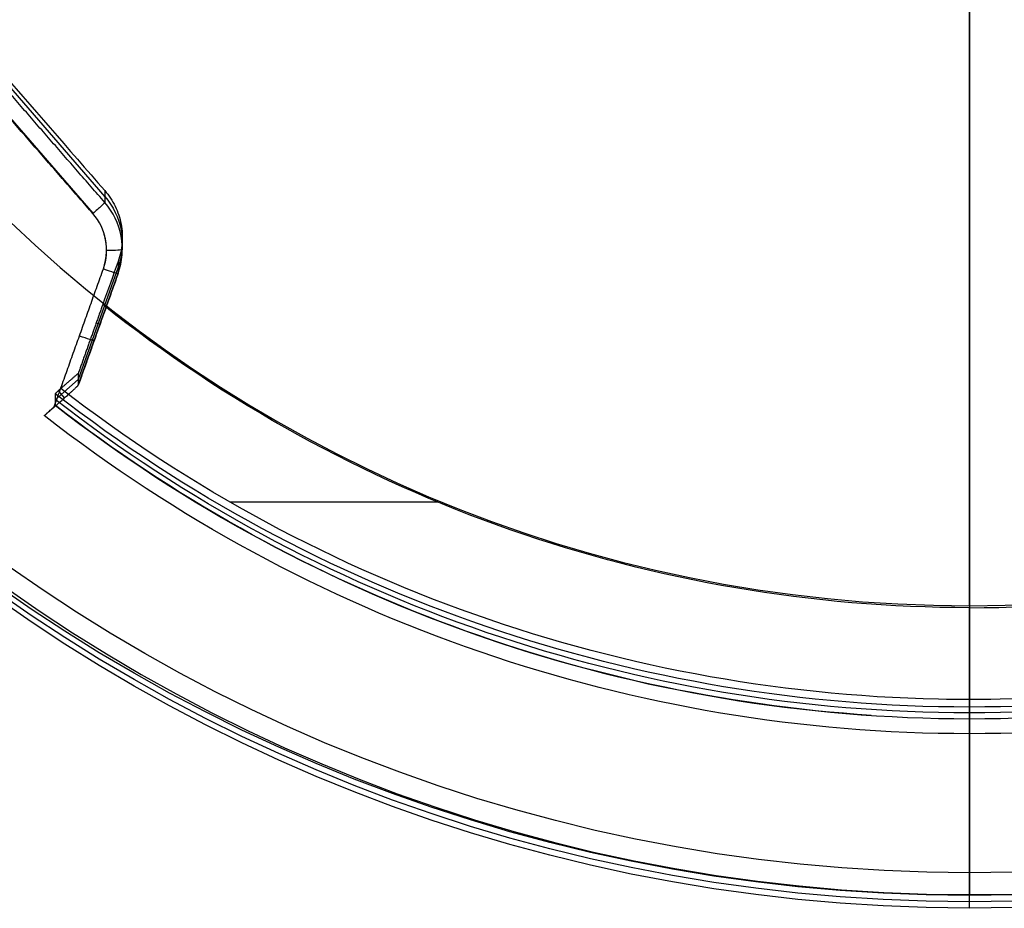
# Model space of a CAD drawing. Header units: millimetres. Extents: x -291 to 291, y -234 to 334.
# Tile 2 of 256: x -133 to 5, y -234 to -110. Entities that reach past the tile are written whole.
import ezdxf

# ---------------------------------------------------------------- set-up
doc = ezdxf.new("R2010")
doc.units = ezdxf.units.MM
doc.layers.add('Layer 01', color=7, linetype='Continuous', true_color=0x000000)

msp = doc.modelspace()

# ---------------------------------------------------------------- linework, layer by layer
at = {"layer": 'Layer 01', "color": 254, "true_color": 0xcad1ee}
for p, q in [((-151.31, -99.62, 435.99), (-120.81, -134.75, 435.99)), ((-122.42, -137.04, 419.49), (-152.91, -102.01, 417.6)), ((-118.36, -140.42, 452.67), (-118.36, -142.08, 421.96)), ((-118.94, -144.58, 437.95), (-124.52, -160.26, 437.95)), ((-124.52, -161.07, 422.95), (-118.94, -145.44, 422.11)), ((-122, -152.33, 453.36), (-121.47, -152.52, 422.53)), ((-124.52, -160.29, 437.36), (-127.73, -163.09, 437.36)), ((-127.34, -161.86, 453.75), (-126.46, -162.86, 421.09)), ((-74.28, -177.39, 454.72), (-103.31, -177.39, 454.72)), ((0, -191.87, 460.51), (0, -229.17, 462.52)), ((0, -204.98, 456.21), (0, -192.14, 455.52)), ((0, -206.03, 455.26), (0, -207.65, 425.31)), ((0, -232.22, 424.63), (0, -209.75, 423.42))]:
    msp.add_line(p, q, dxfattribs=at)
at = {"layer": 'Layer 01', "color": 254, "true_color": 0xcad1ee, "extrusion": (0, -0.053975, -0.998542)}
for centre, radius, start, end in [((0, 22.3, -446.48), 234.5, 90, 270), ((0, 22.3, -446.48), 234.5, 270, 90), ((0, 22.3, -429.98), 234.5, 90, 270), ((0, 22.3, -413.48), 234.5, 90, 270), ((0, 22.3, -429.98), 234.5, 270, 90), ((0, 22.3, -413.48), 234.5, 270, 90), ((0, 22.3, -449.48), 231.5, 90, 270), ((-128.36, 164.65, -429.07), 10, 319.0065, 19.6098), ((0, 22.3, -428.48), 208, 90, 127.8869), ((0, 22.3, -428.48), 208, 52.1131, 90), ((0, 22.3, -413.48), 208, 93.7845, 127.8869), ((0, 22.3, -411.48), 210, 90, 127.9941), ((0, 22.3, -411.48), 210, 52.0059, 90), ((0, 22.3, -444.48), 207, 90, 90.8879), ((0, 22.3, -444.48), 207, 89.1696, 90)]:
    msp.add_arc(centre, radius, start, end, dxfattribs=at)
at = {"layer": 'Layer 01', "color": 254, "true_color": 0xcad1ee, "extrusion": (-8.64042e-26, -0.053975, -0.998542)}
msp.add_arc((0, 22.3, -449.48), 231.5, 270, 90, dxfattribs=at)
at = {"layer": 'Layer 01', "color": 254, "true_color": 0xcad1ee, "extrusion": (0, 0.053975, 0.998542)}
for centre, radius, start, end in [((0, 22.3, 411.48), 232.5, 270, 90), ((0, 22.3, 411.48), 232.5, 90, 270), ((0, 22.3, 449.48), 194.15, 270, 90), ((0, 22.3, 449.48), 194.15, 90, 270), ((128.36, 164.65, 411.48), 7.8, 160.3902, 196.3734)]:
    msp.add_arc(centre, radius, start, end, dxfattribs=at)
at = {"layer": 'Layer 01', "color": 254, "true_color": 0xcad1ee, "extrusion": (-1, 0, 0)}
for centre, radius, start, end in [((235.05, -338.33), 800, 93.09405, 99.65182), ((205.03, 455.21), 1, 3.0941, 93.0941)]:
    msp.add_arc(centre, radius, start, end, dxfattribs=at)
at = {"layer": 'Layer 01', "color": 254, "true_color": 0xcad1ee, "extrusion": (1, 0, 0)}
for centre, radius, start, end in [((-235.05, -338.33), 795, 80.34818, 86.90595), ((-209.64, 425.42), 2, 266.9059, 356.9059), ((-229.33, 459.53), 3, 86.9059, 176.9059), ((-232.11, 426.63), 2, 176.9059, 266.9059)]:
    msp.add_arc(centre, radius, start, end, dxfattribs=at)
at = {"layer": 'Layer 01', "color": 254, "true_color": 0xcad1ee, "extrusion": (-0.655973, 0.753684, -0.04074)}
msp.add_arc((182.31, 420.4, -40.07), 2.2, 182.0307, 272.0307, dxfattribs=at)
at = {"layer": 'Layer 01', "color": 254, "true_color": 0xcad1ee, "extrusion": (1.25525e-14, 0.053975, 0.998542)}
msp.add_arc((128.36, 164.65, 413.68), 10, 160.3902, 220.9935, dxfattribs=at)
at = {"layer": 'Layer 01', "color": 254, "true_color": 0xcad1ee, "extrusion": (-2.98372e-15, 0.053975, 0.998542)}
msp.add_arc((128.36, 164.65, 411.48), 7.8, 160.3902, 220.9935, dxfattribs=at)
at = {"layer": 'Layer 01', "color": 254, "true_color": 0xcad1ee, "extrusion": (-3.14807e-19, -0.998542, 0.053975)}
msp.add_arc((-120.56, 413.68, 164.65), 2.2, 270, 0, dxfattribs=at)
at = {"layer": 'Layer 01', "color": 254, "true_color": 0xcad1ee, "extrusion": (-0.335612, -0.940627, 0.050845)}
for start, end in [(271.0393, 0), (360, 1.0393)]:
    msp.add_arc((-65.35, 412.56, 198.18), 2.2, start, end, dxfattribs=at)
at = {"layer": 'Layer 01', "color": 254, "true_color": 0xcad1ee, "extrusion": (-8.01442e-16, -0.053975, -0.998542)}
msp.add_arc((0, 22.3, -444.48), 194.15, 90, 128.5892, dxfattribs=at)
at = {"layer": 'Layer 01', "color": 254, "true_color": 0xcad1ee, "extrusion": (-6.21031e-16, 0.053975, 0.998542)}
msp.add_arc((0, 22.3, 444.48), 194.15, 90, 128.5892, dxfattribs=at)
at = {"layer": 'Layer 01', "color": 254, "true_color": 0xcad1ee, "extrusion": (0.335612, 0.940627, -0.050845)}
for centre, start, end in [((65.35, 412.56, -206.49), 178.9607, 180), ((65.35, 412.56, -208.15), 180, 268.9607)]:
    msp.add_arc(centre, 2.2, start, end, dxfattribs=at)
at = {"layer": 'Layer 01', "color": 254, "true_color": 0xcad1ee, "extrusion": (-9.50628e-16, -0.053975, -0.998542)}
msp.add_arc((0, 22.3, -443.48), 208, 90, 127.8869, dxfattribs=at)
at = {"layer": 'Layer 01', "color": 254, "true_color": 0xcad1ee, "extrusion": (1.06512e-15, -0.053975, -0.998542)}
msp.add_arc((0, 22.3, -444.48), 207, 90, 127.8325, dxfattribs=at)
at = {"layer": 'Layer 01', "color": 254, "true_color": 0xcad1ee, "extrusion": (-3.69779e-32, -0.053975, -0.998542)}
msp.add_arc((0, 22.3, -444.48), 207, 52.1675, 90, dxfattribs=at)
at = {"layer": 'Layer 01', "color": 254, "true_color": 0xcad1ee, "extrusion": (-8.59918e-16, -0.053975, -0.998542)}
msp.add_arc((0, 22.3, -443.48), 208, 52.1131, 90, dxfattribs=at)
at = {"layer": 'Layer 01', "color": 254, "true_color": 0xcad1ee, "extrusion": (5.28374e-16, 0.053975, 0.998542)}
msp.add_arc((0, 22.3, 413.48), 208, 52.1131, 90, dxfattribs=at)
at = {"layer": 'Layer 01', "color": 254, "true_color": 0xcad1ee, "extrusion": (-6.41848e-16, 0.053975, 0.998542)}
msp.add_arc((0, 22.3, 413.48), 208, 90, 127.8869, dxfattribs=at)
at = {"layer": 'Layer 01', "color": 254, "true_color": 0xcad1ee, "extrusion": (1.59595e-16, -0.053975, -0.998542)}
msp.add_arc((0, 22.3, -411.48), 210, 90, 127.9941, dxfattribs=at)
at = {"layer": 'Layer 01', "color": 254, "true_color": 0xcad1ee, "extrusion": (2.64125e-16, -0.053975, -0.998542)}
msp.add_arc((0, 22.3, -411.48), 210, 52.0059, 90, dxfattribs=at)
at = {"layer": 'Layer 01', "color": 254, "true_color": 0xcad1ee}
for points, degree in [([(-151.31, -98.84, 450.38), (-146.22, -104.68, 450.68), (-136.06, -116.36, 451.29), (-125.9, -128.04, 451.94), (-120.81, -133.88, 452.27)], 3), ([(-120.81, -135.53, 421.61), (-136.06, -118.02, 420.66), (-151.31, -100.5, 419.72)], 2), ([(-122.47, -137.09, 419.49), (-137.72, -119.58, 418.54), (-152.97, -102.06, 417.6)], 2), ([(-120.81, -133.88, 452.27), (-120.81, -134.7, 436.94), (-120.81, -135.53, 421.61)], 2), ([(-118.94, -143.77, 452.88), (-119.66, -145.78, 453), (-120.38, -147.8, 453.12), (-121.1, -149.81, 453.23)], 3), ([(-118.94, -143.77, 452.88), (-118.94, -144.6, 437.51), (-118.94, -145.43, 422.15)], 2), ([(-127.9, -164.13, 420.95), (-124.46, -154.47, 420.43), (-121.01, -144.82, 419.91)], 2), ([(-118.94, -145.43, 422.15), (-121.73, -153.25, 422.57), (-124.52, -161.07, 422.99)], 2), ([(-124.52, -161.07, 422.95), (-121.73, -153.25, 422.53), (-118.94, -145.44, 422.11)], 2), ([(-121.1, -149.81, 453.23), (-122.81, -154.61, 453.49), (-124.52, -159.41, 453.75)], 2), ([(-124.52, -159.41, 453.75), (-125.74, -160.47, 453.8), (-126.96, -161.53, 453.86)], 2), ([(-124.52, -159.41, 453.75), (-124.52, -160.24, 438.37), (-124.52, -161.07, 422.99)], 2), ([(-127.73, -162.25, 452.9), (-127.73, -163.06, 437.92), (-127.73, -163.87, 422.94)], 2), ([(-129.27, -165.31, 421.02), (-128.59, -164.72, 420.98), (-127.9, -164.13, 420.95)], 2), ([(0, -207.65, 425.31), (0, -206.84, 440.29), (0, -206.03, 455.26)], 2), ([(0, -234.11, 426.74), (0, -233.22, 443.21), (0, -232.33, 459.69)], 2)]:
    msp.add_open_spline(points, degree=degree, dxfattribs=at)
for points, knots in [([(-120.81, -133.88, 452.27), (-120.23, -134.55, 452.31), (-119.75, -135.28, 452.35), (-119.17, -136.46, 452.42), (-119, -136.88, 452.45), (-118.73, -137.71, 452.5), (-118.62, -138.14, 452.53), (-118.45, -139, 452.58), (-118.4, -139.43, 452.61), (-118.35, -140.32, 452.66), (-118.36, -140.76, 452.69), (-118.43, -141.64, 452.74), (-118.49, -142.07, 452.77), (-118.67, -142.93, 452.83), (-118.79, -143.36, 452.85), (-118.94, -143.77, 452.88)], [-10.591064, -10.591064, -10.591064, -10.591064, -7.943298, -7.943298, -6.619415, -6.619415, -5.295532, -5.295532, -3.971649, -3.971649, -2.647766, -2.647766, -1.323883, -1.323883, 0, 0, 0, 0]), ([(-126.96, -161.53, 453.86), (-127.06, -161.62, 453.87), (-127.16, -161.7, 453.84), (-127.35, -161.87, 453.75), (-127.43, -161.95, 453.69), (-127.58, -162.08, 453.51), (-127.64, -162.14, 453.4), (-127.71, -162.22, 453.16), (-127.73, -162.24, 453.03), (-127.73, -162.25, 452.9)], [0, 0, 0, 0, 0.399021, 0.399021, 0.798042, 0.798042, 1.197063, 1.197063, 1.596084, 1.596084, 1.596084, 1.596084]), ([(-129.27, -165.31, 421.02), (-129.17, -165.23, 421.01), (-129.07, -165.14, 421.02), (-128.88, -164.97, 421.06), (-128.78, -164.88, 421.09), (-128.6, -164.72, 421.18), (-128.51, -164.63, 421.24), (-128.34, -164.48, 421.38), (-128.26, -164.41, 421.45), (-128.05, -164.21, 421.72), (-127.93, -164.1, 421.94), (-127.81, -163.97, 422.3), (-127.78, -163.94, 422.42), (-127.74, -163.89, 422.68), (-127.73, -163.88, 422.81), (-127.73, -163.87, 422.94)], [-3.180384, -3.180384, -3.180384, -3.180384, -2.782836, -2.782836, -2.385288, -2.385288, -1.98774, -1.98774, -1.590192, -1.590192, -0.795096, -0.795096, -0.397548, -0.397548, 0, 0, 0, 0])]:
    msp.add_open_spline(points, degree=3, knots=knots, dxfattribs=at)
for points, weights in [([(-127.9, -164.13, 420.95), (-125.95, -162.43, 420.86), (-124.56, -161.17, 421.68), (-124.52, -161.07, 422.95)], [1, 0.80899384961, 0.80899384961, 1]), ([(-124.52, -161.07, 422.99), (-124.52, -161.07, 422.98), (-124.52, -161.07, 422.96), (-124.52, -161.07, 422.95)], [1, 0.999972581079, 0.999972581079, 1])]:
    msp.add_rational_spline(points, weights, degree=3, dxfattribs=at)

doc.saveas('drawing.dxf')
